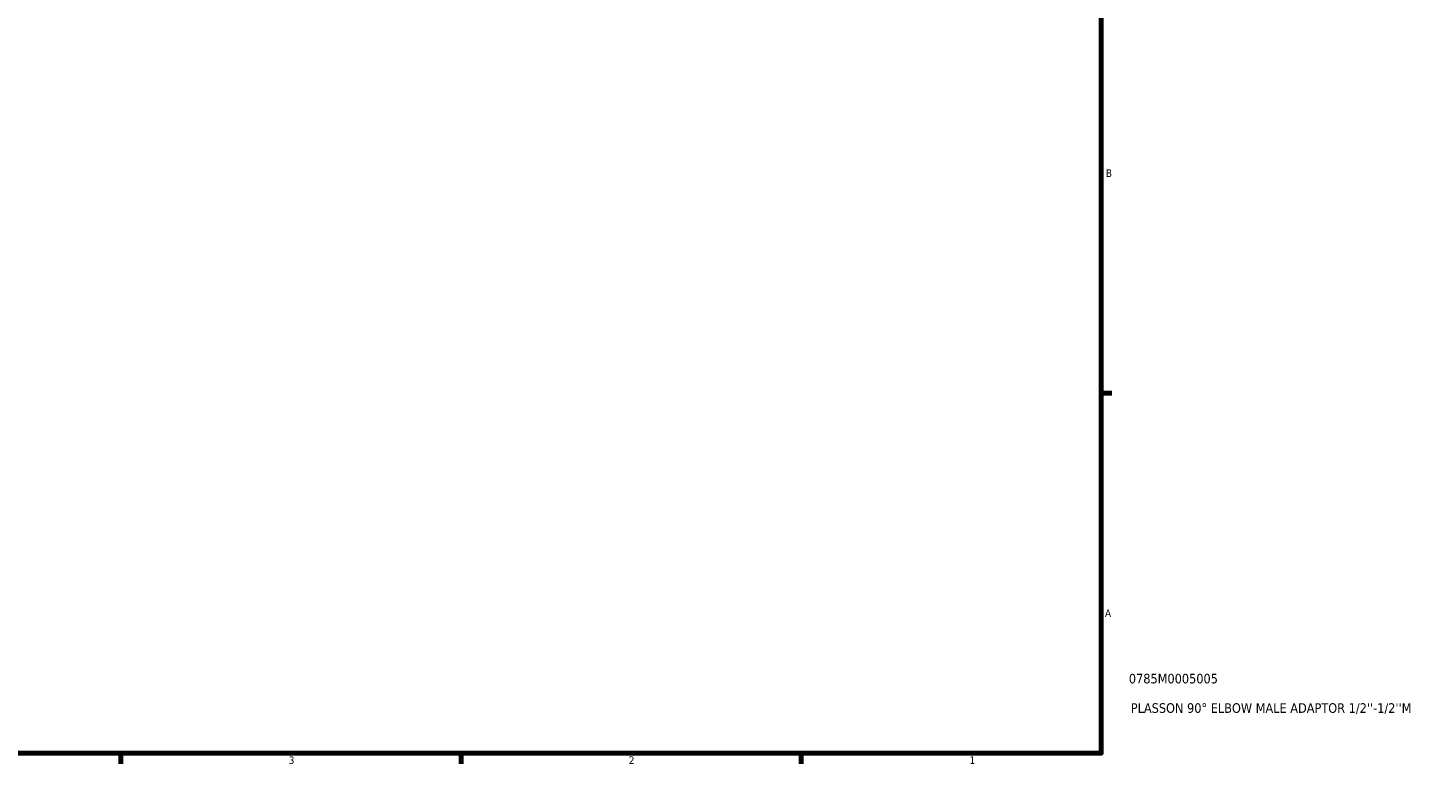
# Model space of a CAD drawing. Header units: inches. Extents: x 0.1 to 37.6, y -3 to 21.4.
# Tile 3 of 4: x 20.1 to 37.6, y 0.9 to 10.1. Entities that reach past the tile are written whole.
import ezdxf

# ---------------------------------------------------------------- set-up
doc = ezdxf.new("R2010")
doc.units = ezdxf.units.IN
doc.header["$MEASUREMENT"] = 0
doc.layers.add('Border (ANSI)', color=7, linetype='Continuous', lineweight=70)
doc.layers.add('Title (ANSI)', color=7, linetype='Continuous', lineweight=50)
doc.styles.add('Note Text (ANSI)', font='tahoma.ttf')
doc.styles.add('Text Style29', font='tahoma.ttf')

# ---------------------------------------------------------------- blocks, each defined once
blk = doc.blocks.new('Borders Default Border')
at = {"layer": 'Border (ANSI)'}
for p, q in [((33.5, 5.5), (33.634, 5.5)), ((21.25, 1), (21.25, 0.866)), ((25.5, 1), (25.5, 0.866)), ((29.75, 1), (29.75, 0.866))]:
    blk.add_line(p, q, dxfattribs=at)
at = {"layer": 'Border (ANSI)', "flags": 128}
blk.add_lwpolyline([(0.5, 1), (0.5, 21), (33.5, 21), (33.5, 1), (0.5, 1)], dxfattribs=at)
at = {"layer": 'Border (ANSI)', "color": 5, "true_color": 0x0000ff, "char_height": 0.0945, "attachment_point": 7, "style": 'Note Text (ANSI)'}
for s, insert in [('B', (33.558, 8.203)), ('A', (33.547, 2.703)), ('3', (23.346, 0.864)), ('2', (27.596, 0.866)), ('1', (31.854, 0.866))]:
    blk.add_mtext(s, dxfattribs=dict(at, insert=insert))
blk = doc.blocks.new('Title Blocks ANSI - Large')
at = {"layer": 'Title (ANSI)', "color": 5, "true_color": 0x0000ff, "style": 'Text Style29'}
for tag, p in [('PART_NUMBER_001', (0.345, 0.873)), ('DESCRIPTION_001', (0.369, 0.505))]:
    blk.add_attdef(tag, p, '', height=0.12, dxfattribs=at)

msp = doc.modelspace()

# ---------------------------------------------------------------- block references
msp.add_blockref('Borders Default Border', (0, 0))
msp.add_blockref('Title Blocks ANSI - Large', (33.5, 1)).add_auto_attribs({'PART_NUMBER_001': '0785M0005005', 'DESCRIPTION_001': "PLASSON 90° ELBOW MALE ADAPTOR 1/2''-1/2''M"})

doc.saveas('drawing.dxf')
